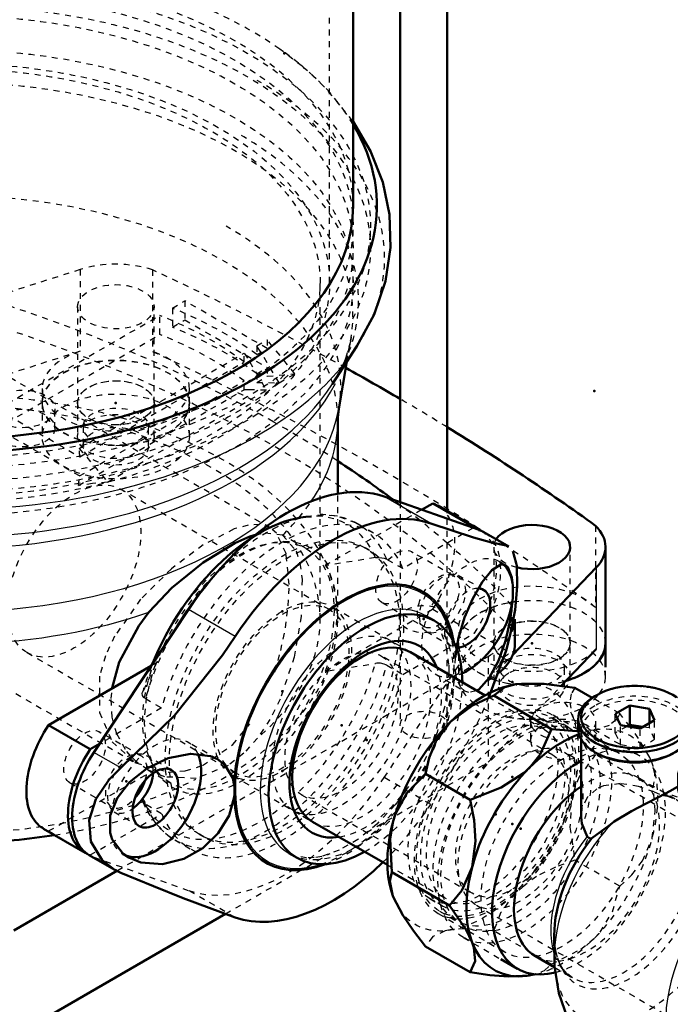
# Model space of a CAD drawing. Header units: millimetres. Extents: x -907 to 463, y -591 to 1160.
# Tile 33 of 60: x 12 to 123, y -86 to 81. Entities that reach past the tile are written whole.
import ezdxf

# ---------------------------------------------------------------- set-up
doc = ezdxf.new("R2010")
doc.units = ezdxf.units.MM
doc.linetypes.add('Dashed', pattern=[2, 1, -1])
for name, color, linetype, lineweight in [('2d ConnectionPoints', 7, 'Continuous', 50), ('AM_0', 7, 'Continuous', 50), ('AM_4', 3, 'Continuous', 25), ('AM_9', 6, 'Dashed', 25)]:
    doc.layers.add(name, color=color, linetype=linetype, lineweight=lineweight)

# ---------------------------------------------------------------- blocks, each defined once
blk = doc.blocks.new('17_Base_plate_2_15_1UG1041586_0_in_HSVP164161451021531101300230_6')
at = {"layer": 'AM_9'}
for p, q in [((17.92, 12.03), (17.92, 15.3)), ((22.73, 12.24), (22.73, 8.97)), ((33.83, 8.97), (33.83, 12.24)), ((93.44, -28.58), (93.44, -31.85)), ((104.54, -31.85), (104.54, -28.58)), ((98.75, -37.77), (98.75, -41.03)), ((109.85, -41.03), (109.85, -37.77))]:
    blk.add_line(p, q, dxfattribs=at)
for centre in [(12.37, 15.3), (12.37, 12.03), (28.28, 12.24), (28.28, 8.97)]:
    blk.add_ellipse(centre, major_axis=(5.55, 0), ratio=0.577288, dxfattribs=at)
for centre, start_param, end_param in [((98.99, -28.58), -3.913544, -3.655188), ((98.99, -28.58), 5.164538, 8.652827), ((98.99, -28.58), 2.721107, 3.388893), ((98.99, -28.58), -3.655188, -3.562079), ((98.99, -28.58), 3.388893, 4.431783), ((98.99, -31.85), -3.926991, -3.67644), ((98.99, -31.85), 0.534847, 2.356194), ((98.99, -31.85), 2.606746, 6.818032), ((98.99, -28.58), 4.431783, 5.164538), ((104.3, -37.77), 1.313457, 2.347027), ((104.3, -37.77), 0.921229, 1.313457), ((104.3, -37.77), 2.471637, 2.925574), ((104.3, -37.77), 3.452351, 7.204414), ((104.3, -37.77), -3.936158, -3.811548), ((104.3, -37.77), 2.948935, 3.141593), ((104.3, -37.77), 3.141593, 3.452351), ((104.3, -37.77), -3.357612, -3.33425), ((104.3, -41.03), -4.171952, -3.926991), ((104.3, -41.03), 1.700968, 2.111233), ((104.3, -41.03), 0.534847, 1.700968), ((104.3, -41.03), 2.356194, 3.141593), ((104.3, -41.03), 0, 0.534847), ((104.3, -41.03), 3.141593, 6.283185)]:
    blk.add_ellipse(centre, major_axis=(5.55, 0), ratio=0.577288, start_param=start_param, end_param=end_param, dxfattribs=at)
blk = doc.blocks.new('43_Check_valve_UG1159572_0001_4_0_in_HSVP164161451021531101300230_6')
at = {"layer": 'AM_0'}
for p, q in [((110.02, -33.31), (109.67, -33.51)), ((123.32, -33.51), (122.97, -33.31)), ((115.6, -35.11), (113.15, -36.52)), ((115.6, -38.37), (115.6, -35.11)), ((118.95, -35.63), (115.6, -35.11)), ((113.15, -36.52), (114.05, -38.45)), ((118.95, -38.07), (118.95, -35.63)), ((119.84, -37.56), (118.95, -35.63)), ((106.85, -37.45), (106.85, -39.08)), ((114.05, -38.45), (117.39, -38.97)), ((115.6, -38.37), (115.16, -38.63)), ((117.83, -38.72), (115.6, -38.37)), ((117.39, -38.97), (119.84, -37.56)), ((126.15, -39.08), (126.15, -37.45)), ((107.35, -40.85), (107.35, -53.98)), ((125.65, -43.98), (125.65, -40.85)), ((109.67, -43.02), (110.02, -43.22)), ((122.97, -43.22), (123.32, -43.02)), ((127, -43.1), (126.64, -43.31)), ((132.57, -44.9), (130.12, -46.32)), ((132.57, -48.17), (132.57, -44.9)), ((135.92, -45.42), (132.57, -44.9)), ((130.12, -46.32), (131.02, -48.25)), ((135.92, -47.87), (135.92, -45.42)), ((136.81, -47.35), (135.92, -45.42)), ((123.82, -47.24), (123.82, -48.88)), ((131.02, -48.25), (134.36, -48.77)), ((132.57, -48.17), (132.13, -48.42)), ((134.8, -48.52), (132.57, -48.17)), ((134.36, -48.77), (136.81, -47.35)), ((143.12, -48.88), (143.12, -47.24)), ((124.32, -50.65), (124.32, -54.86)), ((142.62, -59.93), (142.62, -50.65)), ((126.64, -52.82), (127, -53.02)), ((139.94, -53.02), (140.29, -52.82)), ((142.57, -60.86), (142.62, -59.95)), ((102.78, -74.18), (102.8, -77.8)), ((93.7, -78.17), (96.53, -79.8)), ((99.57, -77.69), (102.89, -79.6)), ((132.23, -100.41), (136.57, -102.92))]:
    blk.add_line(p, q, dxfattribs=at)
for points in [[(124, -48.71), (122.54, -49.57), (120.51, -50.66), (118.29, -51.78), (115.92, -53.01), (112.98, -54.8), (112.61, -55.08)], [(148.18, -54.84), (147.49, -54.04), (144.22, -51.08), (142.68, -50.05)], [(107.35, -53.98), (107.46, -55.11), (108.39, -57.32)], [(109.16, -57.63), (112.09, -55.47), (112.61, -55.08)], [(132.66, -64.86), (128.81, -62.25), (126.1, -59.43), (124.62, -56.65), (124.32, -54.83)], [(108.39, -57.32), (108.65, -57.59), (108.92, -57.7), (109.16, -57.63)], [(150.94, -59.07), (150.13, -57.6), (150.08, -57.52)], [(141.43, -63.78), (141.92, -63.04), (142.57, -60.89), (142.57, -60.86)], [(132.66, -64.86), (134.95, -65.72), (137.7, -65.83), (137.97, -65.79)], [(137.97, -65.79), (140.02, -64.97), (141.43, -63.78)], [(102.8, -77.56), (102.85, -79.36), (103.55, -83.93), (105.04, -88.18), (107.28, -92.01), (110.21, -95.32), (113.73, -97.98), (117.97, -99.97), (122.33, -101.01), (126.66, -101.16), (130.88, -100.53), (132.32, -100.13)]]:
    blk.add_lwpolyline(points, dxfattribs=at)
for centre, major_axis, ratio, start_param, end_param in [((116.5, -37.04), (9.15, 0), 0.577288, 0.687564, 2.356194), ((116.5, -37.04), (9.15, 0), 0.577288, 2.356194, 6.36923), ((116.5, -37.45), (9.65, 0), 0.577288, 2.356194, 3.141593), ((116.5, -37.45), (9.65, 0), 0.577288, 0.748437, 0.785236), ((116.5, -37.45), (9.65, 0), 0.577288, 3.141593, 6.388356), ((116.5, -39.08), (9.65, 0), 0.577288, 3.141593, 5.49795), ((116.5, -39.08), (9.65, 0), 0.577288, 5.49795, 6.283185), ((133.47, -46.84), (9.15, 0), 0.577288, 1.484752, 6.36923), ((116.5, -39.49), (9.15, 0), 0.577288, 3.926828, 5.49795), ((133.47, -47.24), (9.65, 0), 0.577288, 2.356194, 3.141593), ((106.95, -61.74), (-10.42, -18.06), 0.577382, 3.90005, 6.796232), ((133.47, -47.24), (9.65, 0), 0.577288, 6.283185, 6.388356), ((133.47, -47.24), (9.65, 0), 0.577288, 3.141593, 6.283185), ((108.32, -62.53), (-8.75, -15.16), 0.577382, 4.005515, 6.283185), ((133.47, -48.88), (9.65, 0), 0.577288, 3.141593, 3.926828), ((133.47, -48.88), (9.65, 0), 0.577288, 3.926828, 6.283185), ((133.47, -49.29), (9.15, 0), 0.577288, 3.926828, 5.49795), ((115.57, -66.71), (-9.04, -15.66), 0.577382, 4.451419, 5.503695), ((142.66, -82.36), (-10.42, -18.06), 0.577382, 3.340209, 6.283185)]:
    blk.add_ellipse(centre, major_axis=major_axis, ratio=ratio, start_param=start_param, end_param=end_param, dxfattribs=at)
at = {"layer": 'AM_4'}
for centre, major_axis, start_param, end_param in [((118.69, -68.52), (-11.24, -19.46), 4.319893, 5.495607), ((114.57, -66.14), (-8.75, -15.16), 4.449508, 5.811021), ((137.62, -79.45), (-11.25, -19.48), 2.948053, 3.609833), ((139.7, -80.65), (-9.79, -16.96), 3.212161, 3.801336), ((137.62, -79.45), (-11.25, -19.48), 4.243986, 6.674106), ((140.7, -81.22), (-9.5, -16.45), 3.543073, 5.881705), ((139.7, -80.65), (-9.79, -16.96), 4.052483, 6.212617)]:
    blk.add_ellipse(centre, major_axis=major_axis, ratio=0.577382, start_param=start_param, end_param=end_param, dxfattribs=at)
at = {"layer": 'AM_9'}
for p, q in [((113.15, -39.79), (113.15, -36.52)), ((117.37, -43.68), (108.18, -38.38)), ((114.05, -41.72), (114.05, -38.45)), ((118.95, -38.89), (118.95, -38.07)), ((119.84, -40.82), (119.84, -37.56)), ((107.35, -39.49), (107.35, -40.85)), ((115.16, -38.63), (113.15, -39.79)), ((113.15, -39.79), (114.05, -41.72)), ((117.39, -42.24), (117.39, -38.97)), ((118.95, -38.89), (117.83, -38.72)), ((119.84, -40.82), (118.95, -38.89)), ((125.65, -40.85), (125.65, -39.49)), ((114.05, -41.72), (117.39, -42.24)), ((117.39, -42.24), (119.84, -40.82)), ((161.47, -75.9), (104.55, -43.04)), ((140.29, -43.31), (139.94, -43.1)), ((125.65, -47.47), (125.65, -43.98)), ((130.12, -49.59), (130.12, -46.32)), ((123.32, -50.98), (117.07, -47.37)), ((124.78, -48.05), (125.61, -47.4)), ((132.13, -48.42), (130.12, -49.59)), ((131.02, -51.52), (131.02, -48.25)), ((135.92, -48.69), (135.92, -47.87)), ((136.81, -50.62), (136.81, -47.35)), ((124.32, -49.29), (124.32, -50.65)), ((130.12, -49.59), (131.02, -51.52)), ((134.36, -52.03), (134.36, -48.77)), ((135.92, -48.69), (134.8, -48.52)), ((136.81, -50.62), (135.92, -48.69)), ((142.62, -50.65), (142.62, -49.29)), ((131.02, -51.52), (134.36, -52.03)), ((134.36, -52.03), (136.81, -50.62)), ((150.08, -57.52), (148.18, -54.84)), ((142.62, -59.95), (142.58, -59.13)), ((150.01, -64.66), (150.32, -64.84)), ((151.4, -65.46), (150.19, -64.77)), ((163.69, -70.42), (153.08, -64.3)), ((152.52, -67.42), (153.03, -68.73)), ((153.53, -70.31), (153.47, -68.57)), ((89.55, -69.02), (146.47, -101.88)), ((153.03, -68.73), (153.18, -69.31)), ((153.54, -72.52), (153.53, -70.11)), ((87.33, -74.49), (93.7, -78.17)), ((102.89, -75.93), (102.83, -75.29)), ((102.89, -79.6), (105.82, -81.3)), ((137.49, -97.89), (139.58, -96.7)), ((131.2, -97.68), (132.4, -98.37)), ((133.01, -98.31), (132.39, -98.18)), ((135.81, -98.77), (137.66, -97.79)), ((136.57, -102.92), (142.84, -106.54))]:
    blk.add_line(p, q, dxfattribs=at)
for points in [[(130.32, -46.78), (127.12, -47.1), (125.51, -47.43)], [(136.52, -47.45), (135.75, -47.27), (131.4, -46.77), (130.32, -46.78)], [(120.75, -50.19), (119.78, -49.77), (117.11, -48.85), (114.03, -48.35), (111.14, -48.73), (110.03, -49.23), (108.35, -50.74), (107.47, -52.76), (107.35, -53.98)], [(125.65, -47.42), (125.4, -47.7), (124.27, -48.53), (124, -48.71)], [(142.68, -50.05), (140.09, -48.68), (136.52, -47.45)], [(124.32, -54.83), (124.36, -54.18), (125.17, -52.13), (126.87, -50.58), (129.27, -49.64), (132.09, -49.4), (135.04, -49.93), (137.81, -51.23), (140.16, -53.3), (141.85, -56.08), (142.58, -59.13)], [(121.97, -50.24), (121.62, -50.36), (121.34, -50.37)], [(121.34, -50.37), (122.01, -50.48), (123.27, -50.96)], [(152.87, -64.44), (152.04, -61.63), (150.94, -59.07)], [(150.32, -64.84), (151.27, -65.6), (151.52, -65.87)], [(153.47, -68.57), (153.18, -66.03), (152.87, -64.44)], [(151.52, -65.87), (152.51, -67.38), (152.52, -67.42)], [(153.18, -69.31), (153.34, -70.09), (153.54, -72.65)], [(103.32, -77.89), (103.01, -76.67), (102.89, -75.93)], [(104.25, -79.82), (103.74, -78.95), (103.32, -77.89)], [(105.87, -81.33), (104.92, -80.62), (104.25, -79.82)], [(132.39, -98.18), (131.56, -97.87), (131.36, -97.77)], [(132.32, -100.13), (134.95, -99.16), (135.81, -98.77)]]:
    blk.add_lwpolyline(points, dxfattribs=at)
for centre, major_axis, ratio, start_param, end_param in [((116.5, -37.45), (9.65, 0), 0.577288, 0.785236, 2.356194), ((116.5, -39.08), (9.65, 0), 0.577288, 0, 2.356194), ((116.5, -39.49), (9.15, 0), 0.577288, 0, 3.141593), ((116.5, -37.45), (9.65, 0), 0.577288, 0.10517, 0.748437), ((116.5, -37.04), (9.15, 0), 0.577288, 0.086044, 0.687564), ((116.5, -39.08), (9.65, 0), 0.577288, 2.356194, 3.141593), ((116.5, -39.49), (9.15, 0), 0.577288, 3.141593, 3.926828), ((116.5, -39.49), (9.15, 0), 0.577288, 5.49795, 6.283185), ((106.95, -61.74), (-10.42, -18.06), 0.577382, 0.513047, 3.90005), ((133.47, -47.24), (9.65, 0), 0.577288, 0.10517, 2.356194), ((133.47, -46.84), (9.15, 0), 0.577288, 0.086044, 1.484752), ((133.47, -48.88), (9.65, 0), 0.577288, 6.283185, 9.424778), ((108.32, -62.53), (-8.75, -15.16), 0.577382, 6.283185, 10.2887), ((133.47, -49.29), (9.15, 0), 0.577288, 5.49795, 8.63938), ((133.47, -49.29), (9.15, 0), 0.577288, 2.356194, 3.141593), ((118.69, -68.52), (-11.24, -19.46), 0.577382, 5.495607, 9.817112), ((133.47, -49.29), (9.15, 0), 0.577288, 3.141593, 3.926828), ((115.57, -66.71), (-9.04, -15.66), 0.577382, 5.503695, 9.685586), ((114.57, -66.14), (-8.75, -15.16), 0.577382, 5.811021, 9.687496), ((137.62, -79.45), (-11.25, -19.48), 0.577382, 0.390921, 2.948053), ((140.7, -81.22), (-9.5, -16.45), 0.577382, 5.881705, 9.826259), ((139.7, -80.65), (-9.79, -16.96), 0.577382, 6.212617, 9.495346), ((142.66, -82.36), (-10.42, -18.06), 0.577382, 6.283185, 9.623395)]:
    blk.add_ellipse(centre, major_axis=major_axis, ratio=ratio, start_param=start_param, end_param=end_param, dxfattribs=at)
for centre, major_axis in [((97.76, -56.43), (-10.42, -18.06)), ((97.05, -56.03), (9.56, 16.56)), ((97.05, -56.03), (7.5, 12.99)), ((141.9, -81.92), (-9.5, -16.45)), ((153.27, -88.48), (-10.42, -18.06)), ((153.97, -88.89), (-9.56, -16.56)), ((153.97, -88.89), (7.5, 12.99))]:
    blk.add_ellipse(centre, major_axis=major_axis, ratio=0.577382, dxfattribs=at)
blk = doc.blocks.new('44_Nut_UG1064767_0002_8_0_in_HSVP164161451021531101300230_6')
at = {"layer": 'AM_0'}
for p, q in [((102.31, -39.08), (92.49, -33.41)), ((109.25, -33.77), (106.29, -32.06)), ((88.52, -51.1), (80.91, -46.71)), ((85.01, -69.06), (75.19, -63.39)), ((88.52, -80.4), (80.91, -76.01))]:
    blk.add_line(p, q, dxfattribs=at)
for points in [[(92.49, -33.41), (94.41, -31.98), (96.25, -31.49)], [(96.25, -31.49), (97.24, -31.38), (101.03, -31.4), (106.29, -32.06)], [(85.12, -37.92), (85.22, -37.82), (88.91, -35.09), (92.49, -33.41)], [(80.91, -46.71), (81.52, -43.97), (82.67, -41.21), (85.12, -37.92)], [(102.31, -39.08), (100.4, -43.41), (98.56, -45.67)], [(107.08, -39.43), (105.9, -39.4), (102.31, -39.08)], [(75.4, -54.75), (75.8, -53.5), (77.72, -49.96), (80.91, -46.71)], [(98.56, -45.67), (97.56, -46.58), (93.77, -49.03), (88.52, -51.1)], [(88.52, -51.1), (89.15, -54.55), (89.39, -58.12), (88.84, -62.51)], [(75.19, -63.39), (74.9, -57.78), (75.4, -54.75)], [(75.4, -67.6), (75.37, -67.5), (74.85, -64.94), (75.19, -63.39)], [(88.84, -62.51), (88.8, -62.64), (87.08, -66.5), (85.01, -69.06)], [(80.91, -76.01), (78.85, -73.38), (77.03, -70.73), (75.4, -67.6)], [(85.01, -69.06), (87.81, -73.21), (88.84, -75.35)], [(88.84, -75.35), (89.13, -76.21), (89.36, -78.51), (88.52, -80.4)], [(88.52, -80.4), (91.83, -80.87), (95.03, -81.13), (98.56, -80.97)]]:
    blk.add_lwpolyline(points, dxfattribs=at)
for centre, start_param, end_param in [((90.69, -52.35), 3.577844, 5.846772), ((104.12, -60.11), 3.750824, 6.789892)]:
    blk.add_ellipse(centre, major_axis=(-11.5, -19.92), ratio=0.577382, start_param=start_param, end_param=end_param, dxfattribs=at)
at = {"layer": 'AM_9'}
for p, q in [((113.9, -36.45), (109.25, -33.77)), ((101.81, -37.99), (99.69, -36.76)), ((113.86, -43.24), (102.54, -36.71)), ((113.9, -36.45), (113.51, -37.22)), ((115.67, -38.7), (113.9, -36.45)), ((109.07, -42.43), (109.8, -43.4)), ((119.62, -49.07), (109.8, -43.4)), ((113.9, -65.75), (106.29, -61.36)), ((81.69, -67.94), (83.81, -69.17)), ((83.07, -70.44), (94.38, -76.98)), ((102.31, -79.05), (92.49, -73.38))]:
    blk.add_line(p, q, dxfattribs=at)
for points in [[(106.29, -32.06), (105.65, -33.13), (105.41, -34.59), (105.97, -37.11)], [(105.97, -37.11), (106.01, -37.2), (107.53, -40.13)], [(113.51, -37.22), (113.28, -37.53), (112.14, -38.47), (109.68, -39.25)], [(109.68, -39.25), (109.58, -39.26), (107.08, -39.43)], [(119.4, -44.86), (119.01, -43.94), (117.09, -40.67), (115.67, -38.7)], [(109.8, -43.4), (107, -47.23), (105.97, -49.95)], [(119.62, -49.07), (119.9, -46.7), (119.4, -44.86)], [(105.97, -49.95), (105.68, -51.27), (105.45, -55.78), (106.29, -61.36)], [(119.4, -57.71), (119.44, -57.57), (119.96, -53.02), (119.62, -49.07)], [(113.9, -65.75), (115.96, -63.86), (117.78, -61.48), (119.4, -57.71)], [(106.29, -61.36), (102.98, -62.54), (99.77, -64.11), (96.25, -66.79)], [(96.25, -66.79), (96.15, -66.89), (93.67, -70.31), (92.49, -73.38)], [(109.68, -74.54), (110.57, -73.57), (112.67, -70.15), (113.9, -65.75)], [(85.12, -73.21), (84.24, -73.39), (82.13, -74.34), (80.91, -76.01)], [(92.49, -73.38), (87.5, -73.03), (85.12, -73.21)], [(102.31, -79.05), (107.31, -76.49), (109.68, -74.54)], [(98.56, -80.97), (98.66, -80.95), (101.14, -80.12), (102.31, -79.05)]]:
    blk.add_lwpolyline(points, dxfattribs=at)
for centre, start_param, end_param in [((90.69, -52.35), 5.846772, 9.861029), ((104.12, -60.11), 0.506707, 3.750824)]:
    blk.add_ellipse(centre, major_axis=(-11.5, -19.92), ratio=0.577382, start_param=start_param, end_param=end_param, dxfattribs=at)
for centre, major_axis in [((90.69, -52.35), (-9, -15.59)), ((92.81, -53.58), (-9.74, -16.87)), ((92.81, -53.58), (-9, -15.59)), ((104.12, -60.11), (-9.74, -16.87))]:
    blk.add_ellipse(centre, major_axis=major_axis, ratio=0.577382, dxfattribs=at)
blk = doc.blocks.new('45_Pipe_pieceUG1159619_0001_8_0_in_HSVP164161451021531101300230_6')
at = {"layer": 'AM_0'}
for p, q in [((91.05, -33.37), (78.34, -26.03)), ((61.72, -54.83), (74.43, -62.16))]:
    blk.add_line(p, q, dxfattribs=at)
at = {"layer": 'AM_9'}
for p, q in [((78.34, -26.03), (74.96, -24.08)), ((102.44, -43.43), (73.44, -26.69)), ((101.12, -39.18), (91.05, -33.37)), ((105.14, -38.75), (102.31, -37.12)), ((59.85, -50.25), (88.84, -66.99)), ((58.33, -52.87), (61.72, -54.83)), ((74.43, -62.16), (84.5, -67.97)), ((83.31, -70.03), (86.14, -71.66))]:
    blk.add_line(p, q, dxfattribs=at)
for centre, major_axis in [((66.64, -38.47), (8.31, 14.4)), ((66.64, -38.47), (6.8, 11.78)), ((92.81, -53.58), (9.5, 16.45)), ((92.81, -53.58), (8.31, 14.4)), ((95.64, -55.21), (9.5, 16.45)), ((95.64, -55.21), (6.8, 11.78))]:
    blk.add_ellipse(centre, major_axis=major_axis, ratio=0.577382, dxfattribs=at)
blk = doc.blocks.new('118_WASHER1_3618060046_A0_13_0_in_HSVP164161451021531101300230_6')
at = {"layer": 'AM_9'}
for p, q in [((15.78, 16.32), (15.78, 10.61)), ((21.78, 16.32), (21.78, 10.61)), ((34.78, 10.61), (34.78, 16.32)), ((40.78, 10.61), (40.78, 16.32))]:
    blk.add_line(p, q, dxfattribs=at)
for centre, major_axis in [((28.28, 16.32), (12.5, 0)), ((28.28, 16.32), (6.5, 0)), ((28.28, 10.61), (12.5, 0)), ((28.28, 10.61), (6.5, 0))]:
    blk.add_ellipse(centre, major_axis=major_axis, ratio=0.577288, dxfattribs=at)
blk = doc.blocks.new('121_WASHER1_3618060046_A0_16_0_in_HSVP164161451021531101300230_6')
at = {"layer": 'AM_0'}
blk.add_line((111.49, -28.58), (111.49, -24.5), dxfattribs=at)
for start_param, end_param in [(5.497787, 6.283185), (5.19646, 5.497787)]:
    blk.add_ellipse((98.99, -24.5), major_axis=(12.5, 0), ratio=0.577288, start_param=start_param, end_param=end_param, dxfattribs=at)
at = {"layer": 'AM_9'}
for p, q in [((86.49, -24.5), (86.49, -30.21)), ((92.49, -24.5), (92.49, -30.21)), ((105.49, -30.21), (105.49, -24.5)), ((111.49, -30.21), (111.49, -28.58))]:
    blk.add_line(p, q, dxfattribs=at)
for centre, major_axis, start_param, end_param in [((98.99, -24.5), (12.5, 0), 1.883569, 2.224626), ((98.99, -24.5), (12.5, 0), -4.485036, -4.399616), ((98.99, -24.5), (12.5, 0), 6.283185, 8.081334), ((98.99, -24.5), (12.5, 0), 2.224626, 4.126621), ((98.99, -24.5), (6.5, 0), 2.030644, 3.846331), ((98.99, -24.5), (6.5, 0), 0, 2.030644), ((98.99, -30.21), (12.5, 0), 6.283185, 9.499931), ((98.99, -24.5), (6.5, 0), 3.846331, 6.283185), ((98.99, -30.21), (6.5, 0), 0.865815, 2.146402), ((98.99, -30.21), (6.5, 0), 3.141593, 7.149), ((98.99, -30.21), (6.5, 0), 2.57665, 3.141593), ((98.99, -30.21), (6.5, 0), 2.275778, 2.57665), ((98.99, -30.21), (6.5, 0), -4.136783, -4.007407), ((98.99, -30.21), (12.5, 0), 3.216745, 3.794706), ((98.99, -24.5), (12.5, 0), 4.126621, 4.478334), ((98.99, -24.5), (12.5, 0), 4.478334, 4.506466), ((98.99, -24.5), (12.5, 0), 4.919245, 5.19646), ((98.99, -30.21), (12.5, 0), 5.878243, 6.283185), ((98.99, -30.21), (12.5, 0), 5.497787, 5.878243), ((98.99, -30.21), (12.5, 0), 3.794706, 3.985266), ((98.99, -30.21), (12.5, 0), 3.985266, 4.380256), ((98.99, -30.21), (12.5, 0), 4.986294, 5.497787), ((98.99, -30.21), (12.5, 0), 4.380256, 4.535187), ((98.99, -30.21), (12.5, 0), 4.535187, 4.637236), ((98.99, -30.21), (12.5, 0), 4.637236, 4.67639), ((98.99, -30.21), (12.5, 0), 4.67639, 4.788698), ((98.99, -30.21), (12.5, 0), 4.788698, 4.986294)]:
    blk.add_ellipse(centre, major_axis=major_axis, ratio=0.577288, start_param=start_param, end_param=end_param, dxfattribs=at)
blk = doc.blocks.new('125_Stud_431251_16_0_in_HSVP164161451021531101300230_6')
at = {"layer": 'AM_0'}
for p, q in [((84.61, -2.06), (84.61, 304.61)), ((76.61, 296.88), (76.61, -0.56))]:
    blk.add_line(p, q, dxfattribs=at)
at = {"layer": 'AM_9'}
for p, q in [((76.61, -0.56), (76.61, -20.41)), ((84.61, -20.41), (84.61, -2.06))]:
    blk.add_line(p, q, dxfattribs=at)
blk.add_ellipse((80.61, -20.41), major_axis=(-4, 0), ratio=0.577288, dxfattribs=at)
blk = doc.blocks.new('126_2463618060046G4_0_in_HSVP164161451021531101300230_6')
at = {"layer": 'AM_0'}
for p, q in [((111.49, -24.5), (111.49, -8.17)), ((95.72, -26.49), (109.93, -11.66)), ((96.11, -24.5), (96.11, -20.41)), ((103.97, -31.77), (109.93, -25.54)), ((10.96, -73.28), (28.56, -63.12)), ((10.96, -91.24), (46.93, -70.48))]:
    blk.add_line(p, q, dxfattribs=at)
for centre, major_axis, start_param, end_param in [((-269.23, -179.92), (485.75, 0), 0.778492, 0.80521), ((-269.23, -179.92), (485.75, 0), 0.675584, 0.75475), ((-101.6, -79.07), (223.68, 0), 0.657356, 0.723836), ((98.99, -8.17), (-6.5, 0), 1.155301, 5.925227), ((98.99, -8.17), (12.5, 0), 5.777893, 6.806784), ((80.61, -20.41), (15.5, 0), 6.073953, 6.283185), ((80.61, -24.5), (15.5, 0), 6.057999, 6.283185), ((98.99, -24.5), (12.5, 0), 5.19646, 6.283185), ((80.61, -24.5), (15.5, 0), 5.681969, 6.057999)]:
    blk.add_ellipse(centre, major_axis=major_axis, ratio=0.577288, start_param=start_param, end_param=end_param, dxfattribs=at)
at = {"layer": 'AM_4'}
blk.add_line((109.93, -11.66), (109.93, -25.54), dxfattribs=at)
at = {"layer": 'AM_9'}
for p, q in [((22.23, 38.97), (-10.96, 28.37)), ((22.23, 38.97), (22.23, 25.09)), ((34.53, 38.9), (34.53, 25.02)), ((21.78, 32.65), (21.78, 16.32)), ((34.78, 16.32), (34.78, 32.65)), ((22.23, 25.09), (-10.96, 14.49)), ((15.78, 18.77), (15.78, 16.32)), ((40.78, 16.32), (40.78, 18.77)), ((109.82, -4.56), (109.82, -18.44)), ((92.49, -8.17), (92.49, -24.5)), ((105.49, -24.5), (105.49, -8.17)), ((95.58, -18.1), (95.58, -22.18)), ((76.61, -20.41), (76.61, -38.38)), ((84.61, -38.38), (84.61, -20.41)), ((28.56, -63.12), (91.57, -26.74)), ((91.57, -30.82), (95.72, -26.49)), ((91.57, -26.74), (91.57, -44.7)), ((91.57, -44.7), (103.97, -31.77)), ((70.89, -56.64), (91.57, -44.7)), ((46.93, -70.48), (64.71, -60.21))]:
    blk.add_line(p, q, dxfattribs=at)
for centre, major_axis, start_param, end_param in [((28.28, 32.65), (12.5, 0), 1.047198, 2.076089), ((-269.23, -179.92), (485.75, 0), 0.825345, 0.895212), ((-101.6, -79.07), (223.68, 0), 0.827989, 1.079072), ((-101.6, -83.15), (223.68, 0), 0.491725, 1.079072), ((-269.23, -179.92), (485.75, 0), 0.80521, 0.821093), ((28.28, 16.32), (12.5, 0), 6.283185, 11.780972), ((28.28, 18.77), (12.5, 0), 2.076089, 3.141593), ((28.28, 18.77), (12.5, 0), 0.735231, 1.047198), ((-269.23, -193.8), (485.75, 0), 0.675584, 0.895212), ((28.28, 18.77), (12.5, 0), 6.283185, 7.018417), ((28.28, 18.77), (12.5, 0), 3.141593, 6.283185), ((-269.23, -179.92), (485.75, 0), 0.75475, 0.778492), ((28.28, 16.32), (12.5, 0), 5.497787, 6.283185), ((-101.6, -79.07), (223.68, 0), 0.79497, 0.820216), ((-101.6, -79.07), (223.68, 0), 0.723836, 0.79497), ((-101.6, -79.07), (223.68, 0), 0.648973, 0.657356), ((-101.6, -79.07), (223.68, 0), 0.587247, 0.648973), ((-101.6, -79.07), (223.68, 0), 0.531623, 0.587247), ((98.99, -8.17), (-6.5, 0), 5.925227, 7.438487), ((98.99, -22.05), (12.5, 0), 0.523599, 5.777893), ((-101.6, -79.07), (223.68, 0), 0.491725, 0.531623), ((98.99, -24.5), (12.5, 0), 6.283185, 10.409806), ((80.61, -20.41), (15.5, 0), 5.497787, 6.073953), ((80.61, -24.5), (15.5, 0), 6.283185, 6.544985), ((80.61, -24.5), (15.5, 0), -0.785398, -0.601216), ((98.99, -24.5), (12.5, 0), 4.126621, 4.174068), ((98.99, -24.5), (12.5, 0), 4.174068, 4.478334), ((98.99, -24.5), (12.5, 0), 4.478334, 4.506466), ((98.99, -24.5), (12.5, 0), 4.919245, 5.19646)]:
    blk.add_ellipse(centre, major_axis=major_axis, ratio=0.577288, start_param=start_param, end_param=end_param, dxfattribs=at)
for centre, major_axis in [((28.28, 32.65), (-6.5, 0)), ((28.28, 16.32), (-6.5, 0)), ((80.61, -20.41), (-4, 0)), ((98.99, -24.5), (-6.5, 0)), ((80.61, -38.38), (-4, 0))]:
    blk.add_ellipse(centre, major_axis=major_axis, ratio=0.577288, dxfattribs=at)
blk = doc.blocks.new('134_Movitec_B_Pump_Mantal_137_2354_4_0_in_HSVP164161451021531101300230_6')
at = {"layer": 'AM_0'}
blk.add_line((68.6, 49.81), (68.6, 290.47), dxfattribs=at)
at = {"layer": 'AM_9'}
for p, q in [((64.6, 36.74), (64.6, 326.21)), ((68.6, 36.74), (68.6, 49.81))]:
    blk.add_line(p, q, dxfattribs=at)
for major_axis in [(-68.6, 0), (-64.6, 0)]:
    blk.add_ellipse((0, 36.74), major_axis=major_axis, ratio=0.577288, dxfattribs=at)
blk = doc.blocks.new('136_Oval_flangeG_1___33_25_8_0_in_HSVP164161451021531101300230_6')
at = {"layer": 'AM_0'}
for p, q in [((90, -5.27), (73.89, 0.39)), ((95.05, -8.09), (90.79, -5.63)), ((94.59, -7.92), (95.01, -8.07)), ((95.74, -8.89), (96.33, -10.89)), ((40.66, -18.8), (24.56, -43.05)), ((82.35, -20.66), (80.93, -19.85)), ((94.59, -25.74), (91.69, -33.68)), ((57.66, -60.16), (59.07, -60.98)), ((23.76, -60.5), (28.02, -62.96)), ((29.15, -63.51), (28, -62.95))]:
    blk.add_line(p, q, dxfattribs=at)
for points in [[(81.79, -4.17), (89.09, -6.56), (92.12, -7.4), (94.59, -7.92)], [(85.96, -26.92), (86.49, -23.59), (87.54, -20.14), (88.94, -16.9), (90.53, -14.12), (92.17, -12.08), (93.7, -11.13), (94.52, -11.25)], [(94.52, -11.25), (94.89, -11.57), (95.58, -13.33), (95.71, -14.31)], [(96.33, -10.89), (96.4, -11.37), (96.49, -14.87), (96.12, -18.82), (95.32, -23.06), (94.59, -25.74)], [(95.71, -17.25), (95.28, -20.65), (94.48, -24.11), (93.3, -27.47), (91.75, -30.4), (89.97, -32.34), (89.51, -32.62)], [(29.15, -45.7), (38.25, -36.77), (46.39, -26.51), (48.55, -23.35)], [(27.33, -53.78), (28.49, -50.81), (30.6, -48.1), (33.55, -45.76), (37.17, -44.03), (41, -43.27), (44.38, -43.69), (45.57, -44.22)], [(45.57, -44.22), (46.8, -45.17), (48.14, -47.45), (48.39, -48.61)], [(28, -62.95), (25.96, -61.37), (24.05, -58.16), (23.76, -54.56), (24.86, -51.02), (27.16, -47.64), (29.15, -45.7)], [(48.39, -50.64), (47.52, -53.77), (45.7, -56.78), (43.08, -59.31), (39.84, -61.14), (36.2, -62.03), (32.56, -61.76), (30.49, -60.92)], [(30.49, -60.92), (29.53, -60.26), (27.68, -57.83), (27.33, -56.72)], [(48.55, -71.08), (39.75, -67.82), (34.68, -65.8), (29.15, -63.51)]]:
    blk.add_lwpolyline(points, dxfattribs=at)
for centre, major_axis, start_param, end_param in [((57.28, -33.06), (-18.75, -32.48), 3.249641, 4.604178), ((65.17, -37.62), (18.75, 32.48), 0.108048, 1.462585), ((83.79, -17.76), (-7, -12.12), 3.141593, 3.249641), ((67.18, -38.78), (-13.3, -23.04), 2.530483, 5.450846), ((88.03, -20.21), (-5.5, -9.53), 2.520622, 3.141593), ((61.52, -35.51), (24.19, 41.9), -0.822719, -0.748239), ((70.71, -40.82), (-11.64, -20.16), 2.356113, 7.058379), ((88.03, -20.21), (-2.75, -4.76), 0.297276, 3.426416), ((88.03, -20.21), (-5.5, -9.53), 0.665222, 2.191604), ((70.71, -40.82), (-9.14, -15.84), 2.711893, 6.712885), ((70.03, -40.43), (-8.31, -14.4), 3.141593, 6.283185), ((30.76, -48.37), (-7, -12.12), 4.604178, 6.283185), ((35, -50.82), (-5.5, -9.53), 0, 2.746516), ((30.76, -48.37), (-2.75, -4.76), 0.880923, 2.26067), ((40.66, -54.09), (5.5, 9.53), -0.898998, -0.67196), ((67.18, -38.78), (-13.3, -23.04), 5.544566, 6.894295), ((61.52, -35.51), (24.19, 41.9), -3.964312, -3.889832), ((69.3, -40), (-11.64, -20.16), 6.283185, 6.30366), ((65.17, -37.62), (18.75, 32.48), 3.249641, 4.253075)]:
    blk.add_ellipse(centre, major_axis=major_axis, ratio=0.577382, start_param=start_param, end_param=end_param, dxfattribs=at)
blk.add_ellipse((35, -50.82), major_axis=(2.75, 4.76), ratio=0.577382, dxfattribs=at)
at = {"layer": 'AM_4'}
for p, q in [((81.79, -4.17), (73.89, 0.39)), ((94.59, -7.92), (90, -5.27)), ((48.55, -23.35), (40.66, -18.8)), ((29.15, -45.7), (24.56, -43.05))]:
    blk.add_line(p, q, dxfattribs=at)
for centre, major_axis, start_param, end_param in [((67.18, -38.78), (-13.14, -22.76), 2.57753, 6.847248), ((69.3, -40), (-11.64, -20.16), 3.138423, 6.283185)]:
    blk.add_ellipse(centre, major_axis=major_axis, ratio=0.577382, start_param=start_param, end_param=end_param, dxfattribs=at)
at = {"layer": 'AM_9'}
for p, q in [((71.34, -8.71), (70.63, -8.3)), ((94.55, -11.27), (93.53, -10.68)), ((90.78, -15.44), (86.54, -12.99)), ((78.34, -26.03), (64.88, -18.26)), ((73.89, -47.33), (90, -23.08)), ((81.04, -22.52), (85.29, -24.97)), ((94.59, -25.74), (90, -23.08)), ((82.54, -29.73), (87.58, -32.64)), ((45.54, -44.2), (40.5, -41.29)), ((87.44, -42.5), (86.69, -43.88)), ((37.75, -46.06), (33.51, -43.61)), ((86.69, -43.88), (84.09, -48.29)), ((48.26, -47.05), (61.72, -54.83)), ((81.79, -51.89), (73.89, -47.33)), ((82.82, -50.32), (81.79, -51.89)), ((28.01, -53.14), (32.25, -55.58)), ((42.51, -57.01), (43.21, -57.42)), ((24.56, -60.86), (40.66, -66.52)), ((29.15, -63.51), (24.56, -60.86)), ((29.5, -60.35), (30.52, -60.93)), ((48.55, -71.08), (40.66, -66.52))]:
    blk.add_line(p, q, dxfattribs=at)
for points in [[(83.61, -22.86), (84.42, -25.15), (84.85, -28.23), (84.88, -29.28)], [(84.88, -29.28), (84.79, -31.26), (84.14, -35.35), (82.86, -39.65), (81.77, -42.32)], [(86.3, -30.77), (86.12, -30.05), (85.96, -28.95)], [(87.61, -32.66), (86.92, -32.02), (86.3, -30.77)], [(89.51, -32.62), (88.26, -32.88), (87.61, -32.66)], [(91.69, -33.68), (90.07, -37.31), (87.44, -42.5)], [(77.58, -49.59), (75.75, -51.95), (72.65, -55.22), (69.42, -57.83), (66.24, -59.67), (63.28, -60.71), (61.99, -60.93)], [(58.55, -60.58), (58.52, -60.57), (57.84, -60.26)], [(61.99, -60.93), (60.68, -60.98), (58.55, -60.58)]]:
    blk.add_lwpolyline(points, dxfattribs=at)
for centre, major_axis in [((56.57, -32.66), (-14.06, -24.36)), ((57.28, -33.06), (-14.06, -24.36)), ((83.79, -17.76), (-2.75, -4.76)), ((56.57, -32.66), (-8.31, -14.4))]:
    blk.add_ellipse(centre, major_axis=major_axis, ratio=0.577382, dxfattribs=at)
for centre, major_axis, start_param, end_param in [((83.79, -17.76), (-7, -12.12), 1.462585, 3.141593), ((88.03, -20.21), (-5.5, -9.53), 3.141593, 6.948407), ((88.03, -20.21), (-2.75, -4.76), 3.426416, 6.580461), ((69.3, -40), (-11.64, -20.16), 1.911464, 3.138423), ((67.18, -38.78), (-13.14, -22.76), 0.564063, 2.57753), ((67.18, -38.78), (-13.3, -23.04), -3.880212, -3.752702), ((70.03, -40.43), (-8.31, -14.4), 0, 3.141593), ((93.69, -23.47), (5.5, 9.53), -4.040591, -3.813553), ((70.71, -40.82), (-9.14, -15.84), 0.4297, 2.711893), ((67.18, -38.78), (-13.3, -23.04), 1.803979, 2.309253), ((70.71, -40.82), (-11.64, -20.16), 0.775193, 2.356113), ((35, -50.82), (-5.5, -9.53), 2.746516, 5.333197), ((30.76, -48.37), (-2.75, -4.76), 2.26067, 7.164108), ((67.18, -38.78), (-13.3, -23.04), 1.42981, 1.643429), ((69.3, -40), (-11.64, -20.16), 1.53068, 1.592169), ((57.28, -33.06), (-18.75, -32.48), 0.108048, 1.462585), ((67.18, -38.78), (-13.3, -23.04), 0.61111, 1.339048), ((65.17, -37.62), (18.75, 32.48), 4.253075, 4.604178), ((69.3, -40), (-11.64, -20.16), 0.020475, 1.200956), ((35, -50.82), (-5.5, -9.53), 5.662215, 6.283185), ((30.76, -48.37), (-7, -12.12), 0, 0.108048)]:
    blk.add_ellipse(centre, major_axis=major_axis, ratio=0.577382, start_param=start_param, end_param=end_param, dxfattribs=at)
blk = doc.blocks.new('137_PUMP_CASING__103618060030_O_4_0_in_HSVP164161451021531101300230_6')
at = {"layer": 'AM_0'}
for p, q in [((65.1, 19.55), (69.25, 25.94)), ((68.46, 24.76), (69.2, 25.86)), ((66.16, 15.33), (67.56, 23.33)), ((66, 0.89), (66, 13.44)), ((82.14, -0.75), (80.25, -1.84)), ((82.14, -0.75), (89.21, -4.83)), ((90.08, -5.22), (83.01, -1.14)), ((89.21, -4.83), (89.04, -4.93)), ((34.31, -28.36), (16.86, -38.44)), ((16.86, -38.44), (23.93, -42.52)), ((25.51, -41.6), (23.93, -42.52)), ((15.98, -56.01), (23.05, -60.09))]:
    blk.add_line(p, q, dxfattribs=at)
for points in [[(69.2, 25.86), (72.19, 31.36), (74.1, 37.02), (74.95, 42.71), (74.77, 48.32), (73.63, 53.81), (71.56, 59.09), (68.6, 64.14)], [(66, 13.43), (66.01, 13.82), (66.16, 15.33)], [(52.93, -5.79), (51.03, -6.36), (48.48, -7.51), (43.14, -10.8), (37.82, -15.09), (33.91, -19.25)], [(27.68, -32.09), (28.87, -27.71), (32.2, -21.54), (33.91, -19.25)]]:
    blk.add_lwpolyline(points, dxfattribs=at)
for centre, major_axis, ratio, start_param, end_param in [((0, 49.81), (-72.65, 0), 0.577288, 1.625883, 3.47707), ((0, 49.81), (-68.6, 0), 0.577288, 1.629138, 3.141593), ((0, 40.92), (-73.96, 0), 0.577288, -3.525384, -3.500182), ((76.01, -13.27), (-7, -12.12), 0.577382, 3.141593, 3.259963), ((52.62, -30.38), (-15.03, -26.03), 0.577382, 3.495172, 4.959378), ((83.09, -17.35), (-7, -12.12), 0.577382, 3.091068, 3.259963), ((22.98, -43.88), (-7, -12.12), 0.577382, 4.593856, 6.283185), ((30.05, -47.96), (-7, -12.12), 0.577382, 4.593856, 6.33371), ((30.05, -47.96), (-2.5, -4.33), 0.577382, 1.21346, 1.928133), ((0, -20.41), (-66, 0), 0.577288, 1.63144, 1.84486)]:
    blk.add_ellipse(centre, major_axis=major_axis, ratio=ratio, start_param=start_param, end_param=end_param, dxfattribs=at)
at = {"layer": 'AM_4'}
for centre, major_axis, ratio, start_param, end_param in [((0, 40.92), (-73.96, 0), 0.577288, 1.624908, 2.757801), ((0, 31.15), (-68.58, 0), 0.577288, 1.629153, 2.845433), ((0, 33.63), (-69.53, 0), 0.577288, 1.62836, 2.783003), ((0, 19.19), (-66.5, 0), 0.577288, 1.630984, 3.040802), ((0, 13.44), (-66, 0), 0.577288, 2.769845, 3.142327), ((53.82, -31.07), (-15.5, -26.85), 0.577382, 4.32701, 4.760213), ((0, 13.44), (-66, 0), 0.577288, 1.63144, 2.11032)]:
    blk.add_ellipse(centre, major_axis=major_axis, ratio=ratio, start_param=start_param, end_param=end_param, dxfattribs=at)
at = {"layer": 'AM_9'}
for p, q in [((68.6, 46.54), (68.6, 49.81)), ((71.55, 42.54), (71.55, 46.54)), ((54.53, -4.92), (-31.53, 44.76)), ((68.6, 36.74), (68.6, 42.54)), ((63, -20.41), (63, 36.74)), ((37.91, 32.41), (40.02, 33.64)), ((40.02, 33.64), (40.02, 30.4)), ((54.02, 25.55), (40.02, 33.64)), ((37.91, 32.41), (37.91, 29.18)), ((8.17, 15.25), (35.75, 31.17)), ((35.75, 27.94), (35.75, 31.17)), ((37.91, 29.18), (40.02, 30.4)), ((40.02, 30.4), (54.02, 22.32)), ((8.11, 11.98), (35.75, 27.94)), ((52.23, 26.01), (54.02, 27.05)), ((54.02, 27.05), (54.02, 25.55)), ((58.69, 21.24), (54.02, 27.05)), ((67.56, 23.33), (68.24, 27.17)), ((52.23, 26.01), (52.23, 24.52)), ((52.23, 24.52), (54.02, 25.55)), ((22.03, 8.58), (50.09, 24.78)), ((50.09, 23.28), (50.09, 24.78)), ((50.09, 24.78), (51.02, 23.33)), ((22.17, 7.16), (50.09, 23.28)), ((51.02, 23.33), (53.87, 18.46)), ((52.23, 21.28), (54.02, 22.32)), ((54.02, 22.32), (54.02, 20.83)), ((52.23, 21.28), (52.23, 19.79)), ((52.23, 19.79), (54.02, 20.83)), ((54.02, 20.83), (58.69, 21.24)), ((56.05, 19.72), (58.69, 21.24)), ((21.92, 2.29), (50.09, 18.55)), ((22.11, 3.9), (50.09, 20.05)), ((26.87, 2.87), (53.87, 18.46)), ((50.09, 18.55), (50.09, 20.05)), ((8.17, 15.25), (22.17, 7.16)), ((22.11, 3.9), (8.11, 11.98)), ((-54.54, 4.93), (31.54, -44.77)), ((64.57, -18.8), (29.21, 1.61)), ((66, -20.41), (66, 0.89)), ((80.25, -1.84), (63.92, -11.27)), ((72.07, -5.81), (69.32, -4.22)), ((89.04, -4.93), (77.06, -11.84)), ((60.6, -8.43), (56.73, -6.19)), ((72.4, -9.97), (64.37, -11.25)), ((85.58, -13.02), (78.51, -8.94)), ((77.06, -11.84), (74.31, -10.25)), ((73.51, -17.6), (80.59, -21.68)), ((63.92, -29.23), (82.14, -18.71)), ((82.14, -18.71), (89.21, -22.8)), ((77.06, -29.81), (89.21, -22.8)), ((13.21, -26.1), (48.57, -46.51)), ((35.08, -27.92), (34.31, -28.36)), ((64.37, -29.21), (72.4, -27.94)), ((74.31, -28.22), (77.06, -29.81)), ((33.32, -33.92), (36.07, -35.51)), ((36.07, -35.51), (25.51, -41.6)), ((32.55, -43.63), (25.48, -39.55)), ((16.86, -56.4), (35.08, -45.88)), ((33.73, -46.03), (37.61, -48.27)), ((20.48, -48.21), (27.55, -52.29)), ((32.67, -50.99), (32.85, -51.44)), ((23.93, -60.48), (36.07, -53.47)), ((36.07, -53.47), (33.32, -51.88)), ((16.86, -56.4), (23.93, -60.48)), ((37.3, -57.26), (37.87, -57.64)), ((38.32, -57.92), (41.07, -59.5))]:
    blk.add_line(p, q, dxfattribs=at)
for points in [[(61.87, 71.82), (59.95, 73.5), (56.18, 76.4)], [(68.6, 64.14), (68.58, 64.16), (64.71, 68.98), (62.73, 71.01)], [(68.28, 27.46), (68.16, 26.77), (67.38, 24.03)], [(56.05, 19.72), (52.8, 25.13), (52.23, 26.01)], [(67.38, 24.03), (67.06, 23.22), (65.23, 19.75), (65.09, 19.53)], [(53.87, 18.46), (50.82, 18.56), (50.09, 18.55)], [(52.23, 19.79), (55.55, 19.75), (56.05, 19.72)], [(22.03, 8.58), (24.62, 5.62), (26.87, 2.87)], [(26.87, 2.87), (24.32, 2.6), (21.92, 2.29)], [(69.77, -4.49), (69.16, -4.13), (65.96, -2.92), (62.99, -2.59)], [(54.54, -4.93), (52.72, -4.36), (50.75, -4.44), (48.38, -5.1), (43.15, -7.79), (37.73, -11.85), (32.5, -17.05), (28.08, -23.32), (26.53, -26.64), (25.53, -30.1), (25.5, -36.26), (27.66, -41.24), (31.54, -44.77)], [(57.74, -14.55), (57.21, -9.25), (55.61, -5.81), (54.54, -4.93)], [(56.62, -6.13), (58.9, -8.82), (59.56, -10.95), (59.93, -13.67), (59.79, -19.95), (58.6, -26.85), (56.2, -34.02), (54.48, -37.44), (52.36, -40.61), (50.03, -43.19), (47.36, -45.3), (41.95, -47.46), (36.61, -47.22), (33.73, -46.03)], [(56.62, -6.13), (53.17, -5.74), (52.93, -5.79)], [(72.4, -9.97), (72.77, -9.94), (73.5, -9.98), (73.9, -10.08), (74.31, -10.25)], [(64.37, -11.25), (64.04, -11.27), (63.92, -11.27)], [(55.3, -29.37), (56.32, -25.76), (57.11, -21.87), (57.57, -18.14), (57.74, -14.55)], [(35.05, -28.18), (33.39, -31.62), (32.84, -32.81)], [(35.08, -27.92), (35.07, -28.12), (35.05, -28.18)], [(74.31, -28.22), (74.17, -28.15), (73.9, -28.04), (73.27, -27.91), (72.61, -27.91), (72.4, -27.94)], [(27.86, -38), (27.68, -37.09), (27.5, -33.92), (27.68, -32.09)], [(33.32, -33.92), (33.07, -33.73), (32.82, -33.4), (32.77, -33.03), (32.84, -32.81)], [(30.8, -43.66), (29.9, -42.55), (28.47, -39.92), (27.86, -38)], [(31.54, -44.77), (31.68, -44.84), (37.17, -46.4), (40.06, -46.19), (43.03, -45.27), (48.14, -41.73), (51.08, -38.19)], [(33.73, -46.03), (31.81, -44.65), (30.8, -43.66)], [(35.05, -46.14), (35.08, -46.04), (35.08, -45.88)], [(32.84, -50.78), (32.77, -51.1), (32.82, -51.35)], [(32.82, -51.35), (32.9, -51.5), (32.91, -51.52)], [(32.85, -51.44), (33.55, -52.9), (34.5, -54.42)], [(32.91, -51.52), (33.25, -51.83), (33.32, -51.88)], [(34.5, -54.42), (35.71, -55.88), (37.3, -57.26)]]:
    blk.add_lwpolyline(points, dxfattribs=at)
for centre, major_axis, ratio, start_param, end_param in [((0, 49.81), (-72.65, 0), 0.577288, 3.47707, 5.947708), ((0, 49.81), (-68.6, 0), 0.577288, 3.141593, 6.283185), ((0, 31.15), (-68.58, 0), 0.577288, 2.935162, 6.408827), ((0, 40.92), (-73.96, 0), 0.577288, 2.783003, 3.926991), ((0, 33.63), (-69.53, 0), 0.577288, 2.783003, 3.926991), ((0, 13.44), (-66, 0), 0.577288, 3.142327, 5.251913), ((0, 19.19), (-66.5, 0), 0.577288, 3.040802, 3.926991), ((0, 1.22), (66, 0), 0.577288, 0.657779, 0.958996), ((0, 1.22), (-63, 0), 0.577288, 3.793259, 4.108946), ((0, -2.01), (-66, 0), 0.577288, 3.799372, 4.100589), ((0, -2.01), (63, 0), 0.577288, 0.651667, 0.967353), ((0, -20.41), (-63, 0), 0.577288, 2.570082, 8.580755), ((0, -20.41), (-66, 0), 0.577288, 1.84486, 5.42353), ((5.94, -3.43), (-11.5, -19.92), 0.577382, -3.861808, -3.781756), ((5.94, -3.43), (-11.5, -19.92), 0.577382, -4.114715, -4.034234), ((0, 13.44), (-66, 0), 0.577288, -3.681116, -3.51334), ((76.01, -13.27), (-7, -12.12), 0.577382, 1.452263, 3.141593), ((56.57, -32.66), (-15.5, -26.85), 0.577382, 2.718855, 5.134964), ((53.82, -31.07), (-15.5, -26.85), 0.577382, 2.718855, 4.32701), ((52.62, -30.38), (-15.03, -26.03), 0.577382, 2.73075, 3.495172), ((49.71, -28.69), (-11.73, -20.33), 0.577382, 2.843913, 5.009906), ((83.09, -17.35), (-7, -12.12), 0.577382, 1.452263, 3.091068), ((49.5, -28.57), (-11.58, -20.06), 0.577382, 1.861376, 2.85085), ((53.82, -31.07), (-15.5, -26.85), 0.577382, 4.760213, 5.134964), ((49.5, -28.57), (-11.58, -20.06), 0.577382, 5.002969, 5.992443), ((52.62, -30.38), (-15.03, -26.03), 0.577382, 5.872343, 8.264661), ((52.62, -30.38), (-15.03, -26.03), 0.577382, -1.323807, -1.160117), ((53.82, -31.07), (-15.5, -26.85), 0.577382, 5.860447, 8.276557), ((49.71, -28.69), (-11.73, -20.33), 0.577382, 5.985506, 8.151499), ((56.57, -32.66), (-15.5, -26.85), 0.577382, 5.860447, 8.276557), ((30.05, -47.96), (-2.5, -4.33), 0.577382, 1.928133, 7.496645), ((22.98, -43.88), (-7, -12.12), 0.577382, 6.283185, 6.401556), ((30.05, -47.96), (-7, -12.12), 0.577382, 0.050525, 0.118371)]:
    blk.add_ellipse(centre, major_axis=major_axis, ratio=ratio, start_param=start_param, end_param=end_param, dxfattribs=at)
for centre, major_axis, ratio in [((0, 46.54), (-71.55, 0), 0.577288), ((0, 46.54), (-68.6, 0), 0.577288), ((0, 42.54), (-71.55, 0), 0.577288), ((0, 42.54), (-68.6, 0), 0.577288), ((0, 36.74), (-68.6, 0), 0.577288), ((0, 36.74), (-63, 0), 0.577288), ((21.21, -12.25), (-8, -13.86), 0.577382), ((49.11, -28.35), (-11.5, -19.92), 0.577382), ((76.01, -13.27), (-2.5, -4.33), 0.577382), ((83.09, -17.35), (-2.5, -4.33), 0.577382), ((56.57, -32.66), (-8, -13.86), 0.577382), ((22.98, -43.88), (-2.5, -4.33), 0.577382)]:
    blk.add_ellipse(centre, major_axis=major_axis, ratio=ratio, dxfattribs=at)

msp = doc.modelspace()

# ---------------------------------------------------------------- linework, layer by layer
at = {"layer": '2d ConnectionPoints'}
for p in [(56.92, 75.71), (109.6, 18.36), (28.28, 16.32), (28.28, 16.32), (28.28, 16.32), (83.09, -17.35), (56.57, -19.08), (80.61, -20.41), (80.61, -20.41), (98.99, -24.5), (98.99, -24.5), (95.64, -31.12), (56.57, -32.66), (56.57, -32.66), (66.64, -38.47), (70.71, -40.82), (70.71, -40.82), (70.71, -40.82), (70.89, -40.92), (56.57, -46.23), (30.05, -47.96), (95.64, -47.25), (92.81, -53.58), (92.81, -53.58), (95.64, -55.21), (95.64, -55.21), (97.05, -56.03), (97.05, -56.03)]:
    msp.add_point(p, dxfattribs=at)

# ---------------------------------------------------------------- block references
for name in ['134_Movitec_B_Pump_Mantal_137_2354_4_0_in_HSVP164161451021531101300230_6', '125_Stud_431251_16_0_in_HSVP164161451021531101300230_6', '17_Base_plate_2_15_1UG1041586_0_in_HSVP164161451021531101300230_6', '137_PUMP_CASING__103618060030_O_4_0_in_HSVP164161451021531101300230_6', '126_2463618060046G4_0_in_HSVP164161451021531101300230_6', '118_WASHER1_3618060046_A0_13_0_in_HSVP164161451021531101300230_6', '136_Oval_flangeG_1___33_25_8_0_in_HSVP164161451021531101300230_6', '121_WASHER1_3618060046_A0_16_0_in_HSVP164161451021531101300230_6', '45_Pipe_pieceUG1159619_0001_8_0_in_HSVP164161451021531101300230_6', '44_Nut_UG1064767_0002_8_0_in_HSVP164161451021531101300230_6', '43_Check_valve_UG1159572_0001_4_0_in_HSVP164161451021531101300230_6']:
    msp.add_blockref(name, (0, 0))

doc.saveas('drawing.dxf')
